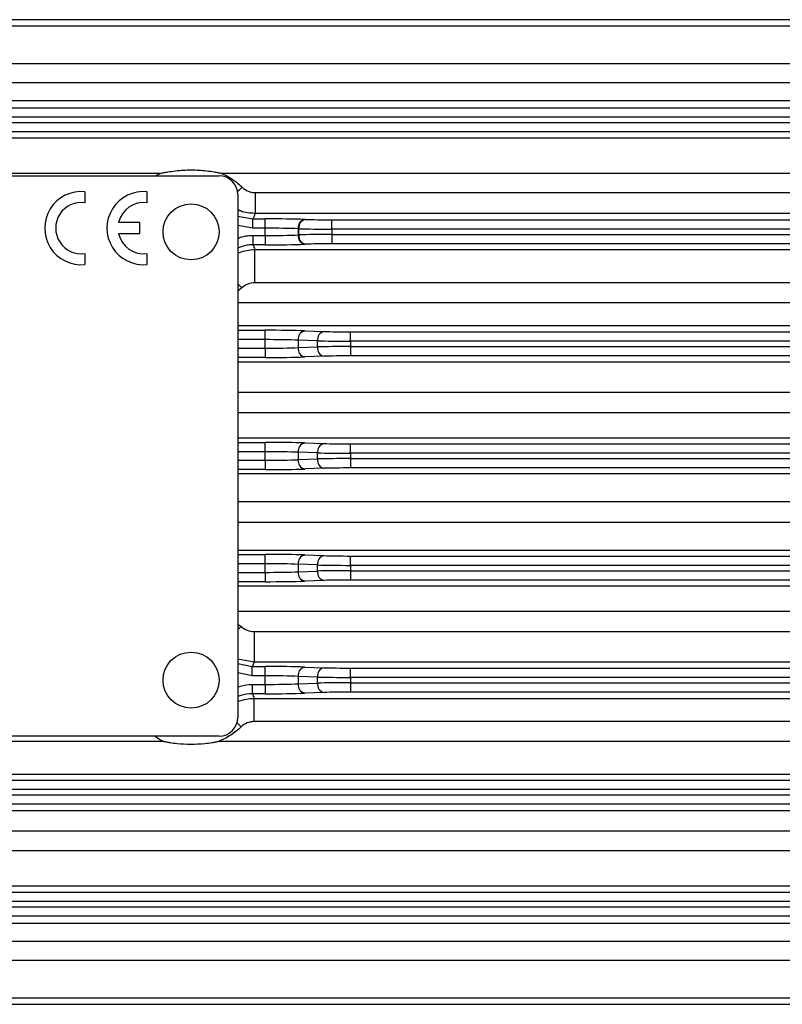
# Model space of a CAD drawing. Header units: millimetres. Extents: x -722 to 1902, y -809 to 1604.
# Tile 33 of 93: x -310 to -228, y 258 to 363. Entities that reach past the tile are written whole.
import ezdxf

# ---------------------------------------------------------------- set-up
doc = ezdxf.new("R2010")
doc.units = ezdxf.units.MM

msp = doc.modelspace()

# ---------------------------------------------------------------- linework, layer by layer
at = {"color": 7, "linetype": 'Continuous', "lineweight": 25}
for p, q in [((-174.62, 363.45), (-499, 363.45)), ((-498.81, 362.79), (-174.81, 362.79)), ((-174.81, 358.71), (-498.81, 358.71)), ((-498.81, 356.73), (-174.81, 356.73)), ((-174.81, 354.77), (-498.81, 354.77)), ((-502.14, 354.02), (-171.48, 354.02)), ((-163.67, 353.02), (-509.95, 353.02)), ((-509.95, 352.45), (-163.67, 352.45)), ((-163.67, 351.45), (-509.95, 351.45)), ((-498.98, 350.81), (-174.64, 350.81)), ((-295.11, 346.99), (-368.51, 346.99)), ((-295.61, 346.73), (-295.11, 346.99)), ((-174.64, 346.99), (-288.51, 346.99)), ((-374.81, 346.73), (-288.81, 346.73)), ((-303.17, 343.85), (-303.17, 345.03)), ((-296.51, 343.85), (-296.51, 345.03)), ((-284.94, 344.93), (-284.94, 342.71)), ((-284.94, 344.93), (-174.35, 344.93)), ((-286.81, 344.73), (-286.81, 288.73)), ((-174.55, 342.71), (-284.94, 342.71)), ((-297.29, 341.72), (-299.58, 341.72)), ((-297.29, 340.54), (-297.29, 341.72)), ((-286.81, 342.4), (-285.18, 342.12)), ((-285.18, 342.12), (-283.88, 342.12)), ((-285.18, 341.12), (-285.18, 342.12)), ((-283.88, 341.12), (-283.88, 342.12)), ((-279.64, 342.06), (-279.57, 342.06)), ((-276.74, 341.02), (-276.74, 342.02)), ((-276.74, 342.02), (-163.67, 342.02)), ((-285.18, 341.12), (-286.81, 341.4)), ((-283.88, 341.12), (-285.18, 341.12)), ((-283.88, 340.34), (-283.88, 341.12)), ((-280.27, 341.06), (-280.35, 341.06)), ((-280.35, 341.06), (-280.35, 340.4)), ((-280.27, 340.41), (-280.27, 341.06)), ((-163.67, 341.02), (-276.74, 341.02)), ((-276.74, 341.02), (-276.74, 340.45)), ((-299.58, 340.54), (-297.29, 340.54)), ((-285.18, 340.34), (-283.88, 340.34)), ((-285.18, 340.34), (-285.18, 339.34)), ((-283.88, 340.34), (-283.88, 339.34)), ((-280.35, 340.4), (-280.27, 340.41)), ((-276.74, 340.45), (-163.67, 340.45)), ((-276.74, 340.45), (-276.74, 339.45)), ((-283.88, 339.34), (-285.18, 339.34)), ((-284.97, 338.84), (-174.55, 338.84)), ((-284.97, 335.28), (-284.97, 338.84)), ((-279.57, 339.41), (-279.64, 339.41)), ((-163.67, 339.45), (-276.74, 339.45)), ((-303.17, 337.23), (-303.17, 338.42)), ((-296.51, 337.23), (-296.51, 338.42)), ((-174.35, 335.28), (-284.97, 335.28)), ((-286.38, 334.72), (-286.81, 335.16)), ((-286.38, 334.72), (-286.81, 334.39)), ((-286.81, 333.17), (-174.35, 333.17)), ((-174.55, 330.68), (-286.81, 330.68)), ((-286.81, 330.19), (-283.88, 330.19)), ((-283.88, 329.19), (-283.88, 330.19)), ((-279.64, 330.13), (-277.57, 330.06)), ((-274.74, 329.02), (-274.74, 330.02)), ((-274.74, 330.02), (-163.67, 330.02)), ((-283.88, 329.19), (-286.81, 329.19)), ((-283.88, 328.27), (-283.88, 329.19)), ((-278.27, 329.06), (-280.35, 329.13)), ((-280.35, 329.13), (-280.35, 328.34)), ((-278.27, 328.41), (-278.27, 329.06)), ((-274.74, 329.02), (-274.74, 328.45)), ((-163.67, 329.02), (-274.74, 329.02)), ((-286.81, 328.27), (-283.88, 328.27)), ((-283.88, 328.27), (-283.88, 327.27)), ((-280.35, 328.34), (-278.27, 328.41)), ((-274.74, 328.45), (-274.74, 327.45)), ((-274.74, 328.45), (-163.67, 328.45)), ((-283.88, 327.27), (-286.81, 327.27)), ((-277.57, 327.41), (-279.64, 327.34)), ((-163.67, 327.45), (-274.74, 327.45)), ((-286.81, 326.83), (-174.55, 326.83)), ((-174.35, 323.54), (-286.81, 323.54)), ((-286.81, 321.39), (-174.35, 321.39)), ((-174.55, 318.63), (-286.81, 318.63)), ((-286.81, 318.19), (-283.88, 318.19)), ((-283.88, 317.19), (-283.88, 318.19)), ((-279.64, 318.13), (-277.57, 318.06)), ((-274.74, 317.02), (-274.74, 318.02)), ((-274.74, 318.02), (-163.67, 318.02)), ((-283.88, 317.19), (-286.81, 317.19)), ((-283.88, 316.27), (-283.88, 317.19)), ((-278.27, 317.06), (-280.35, 317.13)), ((-280.35, 317.13), (-280.35, 316.34)), ((-280.35, 316.34), (-278.27, 316.41)), ((-278.27, 316.41), (-278.27, 317.06)), ((-274.74, 317.02), (-274.74, 316.45)), ((-163.67, 317.02), (-274.74, 317.02)), ((-274.74, 316.45), (-163.67, 316.45)), ((-274.74, 316.45), (-274.74, 315.45)), ((-286.81, 316.27), (-283.88, 316.27)), ((-283.88, 315.27), (-286.81, 315.27)), ((-283.88, 316.27), (-283.88, 315.27)), ((-277.57, 315.41), (-279.64, 315.34)), ((-163.67, 315.45), (-274.74, 315.45)), ((-286.81, 314.85), (-174.55, 314.85)), ((-174.35, 311.83), (-286.81, 311.83)), ((-286.81, 309.64), (-174.35, 309.64)), ((-174.55, 306.61), (-286.81, 306.61)), ((-286.81, 306.19), (-283.88, 306.19)), ((-283.88, 305.19), (-283.88, 306.19)), ((-279.64, 306.13), (-277.57, 306.06)), ((-274.74, 305.02), (-274.74, 306.02)), ((-274.74, 306.02), (-163.67, 306.02)), ((-283.88, 305.19), (-286.81, 305.19)), ((-283.88, 304.27), (-283.88, 305.19)), ((-278.27, 305.06), (-280.35, 305.13)), ((-280.35, 305.13), (-280.35, 304.34)), ((-278.27, 304.41), (-278.27, 305.06)), ((-274.74, 305.02), (-274.74, 304.45)), ((-163.67, 305.02), (-274.74, 305.02)), ((-286.81, 304.27), (-283.88, 304.27)), ((-283.88, 304.27), (-283.88, 303.27)), ((-280.35, 304.34), (-278.27, 304.41)), ((-274.74, 304.45), (-163.67, 304.45)), ((-274.74, 304.45), (-274.74, 303.45)), ((-283.88, 303.27), (-286.81, 303.27)), ((-286.81, 302.84), (-174.55, 302.84)), ((-277.57, 303.41), (-279.64, 303.34)), ((-163.67, 303.45), (-274.74, 303.45)), ((-174.35, 300.08), (-286.81, 300.08)), ((-286.81, 298.72), (-286.46, 298.48)), ((-286.46, 298.48), (-286.81, 298.12)), ((-285.06, 297.93), (-285.06, 294.64)), ((-285.06, 297.93), (-174.35, 297.93)), ((-285.06, 294.64), (-286.81, 294.98)), ((-286.81, 294.5), (-285.25, 294.19)), ((-285.25, 294.19), (-283.88, 294.19)), ((-285.25, 293.19), (-285.25, 294.19)), ((-174.55, 294.64), (-285.06, 294.64)), ((-283.88, 293.19), (-283.88, 294.19)), ((-285.25, 293.19), (-286.81, 293.51)), ((-283.88, 293.19), (-285.25, 293.19)), ((-283.88, 292.27), (-283.88, 293.19)), ((-278.27, 293.06), (-280.35, 293.13)), ((-280.35, 293.13), (-280.35, 292.34)), ((-279.64, 294.13), (-277.57, 294.06)), ((-274.74, 293.02), (-274.74, 294.02)), ((-274.74, 294.02), (-163.67, 294.02)), ((-285.25, 292.27), (-285.25, 291.27)), ((-285.25, 292.27), (-283.88, 292.27)), ((-283.88, 292.27), (-283.88, 291.27)), ((-280.35, 292.34), (-278.27, 292.41)), ((-278.27, 292.41), (-278.27, 293.06)), ((-274.74, 293.02), (-274.74, 292.45)), ((-163.67, 293.02), (-274.74, 293.02)), ((-274.74, 292.45), (-163.67, 292.45)), ((-274.74, 292.45), (-274.74, 291.45)), ((-283.88, 291.27), (-285.25, 291.27)), ((-277.57, 291.41), (-279.64, 291.34)), ((-163.67, 291.45), (-274.74, 291.45)), ((-285.04, 290.78), (-174.55, 290.78)), ((-285.04, 288.29), (-285.04, 290.78)), ((-174.35, 288.29), (-285.04, 288.29)), ((-288.81, 286.73), (-374.81, 286.73)), ((-368.82, 286.18), (-294.8, 286.18)), ((-288.82, 286.18), (-174.35, 286.18)), ((-174.55, 282.63), (-499.07, 282.63)), ((-509.95, 282.02), (-163.67, 282.02)), ((-163.67, 281.02), (-509.95, 281.02)), ((-509.95, 280.45), (-163.67, 280.45)), ((-163.67, 279.45), (-509.95, 279.45)), ((-499.07, 278.76), (-174.55, 278.76)), ((-174.35, 276.54), (-499.27, 276.54)), ((-498.98, 274.47), (-174.64, 274.47)), ((-509.95, 270.02), (-163.67, 270.02)), ((-174.64, 270.66), (-498.98, 270.66)), ((-163.67, 269.02), (-509.95, 269.02)), ((-509.95, 268.45), (-163.67, 268.45)), ((-171.48, 267.45), (-502.14, 267.45)), ((-498.81, 266.7), (-174.81, 266.7)), ((-174.81, 264.74), (-498.81, 264.74)), ((-498.81, 262.76), (-174.81, 262.76)), ((-174.81, 258.67), (-498.81, 258.67)), ((-499, 258.02), (-174.62, 258.02))]:
    msp.add_line(p, q, dxfattribs=at)
at = {"color": 7, "linetype": 'Continuous', "lineweight": 25, "flags": 128}
for points in [[(-286.34, 345.5), (-286.7, 345.17), (-286.84, 345.05)], [(-286.44, 287.73), (-286.81, 288.09), (-286.89, 288.17)]]:
    msp.add_lwpolyline(points, dxfattribs=at)
at = {"color": 7, "linetype": 'Continuous', "lineweight": 25}
for centre in [(-291.81, 340.73), (-291.81, 292.73)]:
    msp.add_circle(centre, 3, dxfattribs=at)
for centre, radius, start, end in [((-288.81, 344.73), 2, 0, 90), ((-303.57, 341.13), 3.92, 84.2608, 275.7392), ((-296.9, 341.13), 3.92, 84.2608, 275.7392), ((-303.57, 341.13), 2.74, 81.7868, 278.2132), ((-296.9, 341.13), 2.74, 81.7868, 167.6264), ((-279.43, 341.16), 0.92, 103.0329, 186.4054), ((-279.36, 341.16), 0.92, 103.0329, 186.4054), ((-296.9, 341.13), 2.74, 192.3736, 278.2132), ((-279.43, 340.3), 0.92, 173.5946, 256.9671), ((-279.36, 340.3), 0.92, 173.5946, 256.9671), ((-279.43, 329.23), 0.92, 103.0329, 186.4054), ((-277.36, 329.16), 0.92, 103.0329, 186.4054), ((-279.43, 328.23), 0.92, 173.5946, 256.9671), ((-277.36, 328.3), 0.92, 173.5946, 256.9671), ((-279.43, 317.23), 0.92, 103.0329, 186.4054), ((-277.36, 317.16), 0.92, 103.0329, 186.4054), ((-279.43, 316.23), 0.92, 173.5946, 256.9671), ((-277.36, 316.3), 0.92, 173.5946, 256.9671), ((-279.43, 305.23), 0.92, 103.0329, 186.4054), ((-277.36, 305.16), 0.92, 103.0329, 186.4054), ((-279.43, 304.23), 0.92, 173.5946, 256.9671), ((-277.36, 304.3), 0.92, 173.5946, 256.9671), ((-279.43, 293.23), 0.92, 103.0329, 186.4054), ((-277.36, 293.16), 0.92, 103.0329, 186.4054), ((-279.43, 292.23), 0.92, 173.5946, 256.9671), ((-277.36, 292.3), 0.92, 173.5946, 256.9671), ((-288.81, 288.73), 2, 270, 0)]:
    msp.add_arc(centre, radius, start, end, dxfattribs=at)
for centre, major_axis, ratio, start_param, end_param in [((-283.88, 341.91), (6, 0), 0.034921, 0.785398, 1.570796), ((-276.74, 342.16), (4, 0), 0.034921, 3.926991, 4.712389), ((-283.88, 340.91), (5, 0), 0.041905, 0.785398, 1.570796), ((-276.74, 341.16), (5, 0), 0.027937, 3.926991, 4.712389), ((-283.88, 340.55), (5, 0), 0.041905, 4.712389, 5.497787), ((-276.74, 340.31), (5, 0), 0.027937, 1.570796, 2.356194), ((-283.88, 339.55), (6, 0), 0.034921, 4.712389, 5.497787), ((-276.74, 339.31), (4, 0), 0.034921, 1.570796, 2.356194), ((-283.88, 329.98), (6, 0), 0.034921, 0.785398, 1.570796), ((-274.74, 330.16), (4, 0), 0.034921, 3.926991, 4.712389), ((-283.88, 328.98), (5, 0), 0.041905, 0.785398, 1.570796), ((-274.74, 329.16), (5, 0), 0.027937, 3.926991, 4.712389), ((-283.88, 328.48), (5, 0), 0.041905, 4.712389, 5.497787), ((-274.74, 328.31), (5, 0), 0.027937, 1.570796, 2.356194), ((-283.88, 327.48), (6, 0), 0.034921, 4.712389, 5.497787), ((-274.74, 327.31), (4, 0), 0.034921, 1.570796, 2.356194), ((-283.88, 317.98), (6, 0), 0.034921, 0.785398, 1.570796), ((-274.74, 318.16), (4, 0), 0.034921, 3.926991, 4.712389), ((-283.88, 316.98), (5, 0), 0.041905, 0.785398, 1.570796), ((-283.88, 316.48), (5, 0), 0.041905, 4.712389, 5.497787), ((-274.74, 317.16), (5, 0), 0.027937, 3.926991, 4.712389), ((-274.74, 316.31), (5, 0), 0.027937, 1.570796, 2.356194), ((-283.88, 315.48), (6, 0), 0.034921, 4.712389, 5.497787), ((-274.74, 315.31), (4, 0), 0.034921, 1.570796, 2.356194), ((-283.88, 305.98), (6, 0), 0.034921, 0.785398, 1.570796), ((-274.74, 306.16), (4, 0), 0.034921, 3.926991, 4.712389), ((-283.88, 304.98), (5, 0), 0.041905, 0.785398, 1.570796), ((-274.74, 305.16), (5, 0), 0.027937, 3.926991, 4.712389), ((-283.88, 304.48), (5, 0), 0.041905, 4.712389, 5.497787), ((-274.74, 304.31), (5, 0), 0.027937, 1.570796, 2.356194), ((-283.88, 303.48), (6, 0), 0.034921, 4.712389, 5.497787), ((-274.74, 303.31), (4, 0), 0.034921, 1.570796, 2.356194), ((-283.88, 293.98), (6, 0), 0.034921, 0.785398, 1.570796), ((-283.88, 292.98), (5, 0), 0.041905, 0.785398, 1.570796), ((-274.74, 294.16), (4, 0), 0.034921, 3.926991, 4.712389), ((-283.88, 292.48), (5, 0), 0.041905, 4.712389, 5.497787), ((-274.74, 293.16), (5, 0), 0.027937, 3.926991, 4.712389), ((-274.74, 292.31), (5, 0), 0.027937, 1.570796, 2.356194), ((-283.88, 291.48), (6, 0), 0.034921, 4.712389, 5.497787), ((-274.74, 291.31), (4, 0), 0.034921, 1.570796, 2.356194)]:
    msp.add_ellipse(centre, major_axis=major_axis, ratio=ratio, start_param=start_param, end_param=end_param, dxfattribs=at)
for points, knots in [([(-295.11, 346.99), (-294.98, 347.02), (-294.84, 347.05), (-294.57, 347.1), (-294.43, 347.13), (-294.02, 347.19), (-293.75, 347.23), (-292.92, 347.33), (-292.37, 347.36), (-291.27, 347.36), (-290.72, 347.33), (-289.88, 347.23), (-289.61, 347.2), (-289.19, 347.13), (-289.05, 347.1), (-288.78, 347.05), (-288.64, 347.02), (-288.51, 346.99)], [0, 0, 0, 0, 0.0625, 0.0625, 0.125, 0.125, 0.25, 0.25, 0.5, 0.5, 0.75, 0.75, 0.875, 0.875, 0.9375, 0.9375, 1, 1, 1, 1]), ([(-288.51, 346.99), (-288.1, 346.8), (-287.72, 346.58), (-286.99, 346.09), (-286.65, 345.81), (-286.34, 345.5)], [0, 0, 0, 0, 0.5, 0.5, 1, 1, 1, 1]), ([(-286.34, 345.5), (-286.15, 345.32), (-285.93, 345.17), (-285.57, 345.03), (-285.45, 344.99), (-285.2, 344.94), (-285.07, 344.93), (-284.94, 344.93)], [0, 0, 0, 0, 0.5, 0.5, 0.75, 0.75, 1, 1, 1, 1]), ([(-284.94, 342.71), (-285.49, 342.72), (-286.15, 342.75), (-286.72, 343.06), (-286.81, 343.12)], [0, 0, 0, 0, 0.833509, 1, 1, 1, 1]), ([(-286.81, 340.03), (-286.53, 340.14), (-286, 340.33), (-285.44, 340.34), (-285.18, 340.34)], [0, 0, 0, 0, 0.5358476, 1, 1, 1, 1]), ([(-285.18, 339.34), (-285.4, 339.34), (-285.96, 339.33), (-286.49, 339.12), (-286.81, 339)], [0, 0, 0, 0, 0.385499, 1, 1, 1, 1]), ([(-286.81, 338.47), (-286.29, 338.64), (-285.69, 338.83), (-285.06, 338.84), (-284.97, 338.84)], [0, 0, 0, 0, 0.8551791, 1, 1, 1, 1]), ([(-284.97, 335.28), (-285.23, 335.28), (-285.49, 335.23), (-285.97, 335.04), (-286.19, 334.9), (-286.38, 334.72)], [0, 0, 0, 0, 0.5, 0.5, 1, 1, 1, 1]), ([(-286.46, 298.48), (-286.27, 298.3), (-286.06, 298.16), (-285.57, 297.97), (-285.32, 297.93), (-285.06, 297.93)], [0, 0, 0, 0, 0.5, 0.5, 1, 1, 1, 1]), ([(-286.81, 291.98), (-286.41, 292.11), (-285.9, 292.27), (-285.37, 292.27), (-285.25, 292.27)], [0, 0, 0, 0, 0.776499, 1, 1, 1, 1]), ([(-285.25, 291.27), (-285.35, 291.27), (-285.88, 291.27), (-286.39, 291.1), (-286.81, 290.97)], [0, 0, 0, 0, 0.1860791, 1, 1, 1, 1]), ([(-286.81, 290.44), (-286.31, 290.59), (-285.73, 290.77), (-285.13, 290.78), (-285.04, 290.78)], [0, 0, 0, 0, 0.854415, 1, 1, 1, 1]), ([(-285.04, 288.29), (-285.3, 288.29), (-285.56, 288.24), (-286.04, 288.05), (-286.25, 287.91), (-286.44, 287.73)], [0, 0, 0, 0, 0.5, 0.5, 1, 1, 1, 1]), ([(-286.44, 287.73), (-286.78, 287.4), (-287.15, 287.11), (-287.75, 286.72), (-287.96, 286.59), (-288.38, 286.37), (-288.6, 286.27), (-288.82, 286.18)], [0, 0, 0, 0, 0.5, 0.5, 0.75, 0.75, 1, 1, 1, 1]), ([(-294.8, 286.18), (-294.9, 286.22), (-295.23, 286.35), (-295.51, 286.58), (-295.71, 286.73)], [0, 0, 0, 0, 0.286631, 1, 1, 1, 1]), ([(-294.8, 286.18), (-294.68, 286.16), (-294.56, 286.13), (-294.31, 286.09), (-294.18, 286.07), (-293.81, 286.01), (-293.56, 285.98), (-292.81, 285.91), (-292.32, 285.88), (-291.32, 285.88), (-290.82, 285.91), (-290.07, 285.98), (-289.81, 286.01), (-289.44, 286.07), (-289.31, 286.09), (-289.06, 286.13), (-288.94, 286.16), (-288.82, 286.18)], [0, 0, 0, 0, 0.0625, 0.0625, 0.125, 0.125, 0.25, 0.25, 0.5, 0.5, 0.75, 0.75, 0.875, 0.875, 0.9375, 0.9375, 1, 1, 1, 1])]:
    msp.add_open_spline(points, degree=3, knots=knots, dxfattribs=at)
for points in [[(-284.94, 342.71), (-285.02, 342.51), (-285.1, 342.32), (-285.18, 342.12)], [(-285.18, 339.34), (-285.11, 339.18), (-285.04, 339.01), (-284.97, 338.84)], [(-285.06, 294.64), (-285.12, 294.49), (-285.19, 294.34), (-285.25, 294.19)], [(-285.25, 291.27), (-285.18, 291.11), (-285.11, 290.95), (-285.04, 290.78)]]:
    msp.add_open_spline(points, degree=3, dxfattribs=at)

doc.saveas('drawing.dxf')
